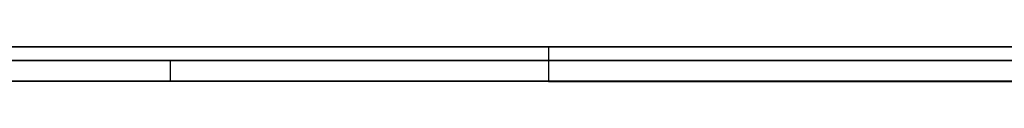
# Model space of a CAD drawing. Extents: x -2.05 to 2.05, y 0 to 2.3.
# Tile 27 of 74: x 1.017959 to 1.032155, y 2.219499 to 2.219999. Entities that reach past the tile are written whole.
import ezdxf

# ---------------------------------------------------------------- set-up
doc = ezdxf.new("R2010")
doc.units = 0
doc.layers.get('0').update_dxf_attribs({"linetype": 'CONTINUOUS'})

# ---------------------------------------------------------------- blocks, each defined once
blk = doc.blocks.new('*U1')
at = {"extrusion": (0, 1, 0)}
for p, q in [((1.978, 2.219999, -0.83), (-1.978, 2.219999, -0.83)), ((-1.978, 2.219999, 0.83), (1.978, 2.219999, 0.83)), ((0.708, 2.219999, -0.705), (1.628, 2.219999, -0.705)), ((1.628, 2.219999, -0.405), (0.708, 2.219999, -0.405)), ((1.038447, 2.219999, -0.246411), (1.025582, 2.219999, -0.246411)), ((1.025582, 2.219999, -0.261693), (1.038447, 2.219999, -0.261693)), ((1.025582, 2.219999, -0.246411), (1.025582, 2.219999, -0.261693)), ((1.038447, 2.219999, -0.201676), (1.025582, 2.219999, -0.201676)), ((1.025582, 2.219999, -0.216958), (1.038447, 2.219999, -0.216958)), ((1.025582, 2.219999, -0.201676), (1.025582, 2.219999, -0.216958)), ((1.628, 2.219799, -0.705), (0.708, 2.219799, -0.705)), ((0.708, 2.219799, -0.405), (1.628, 2.219799, -0.405)), ((1.038447, 2.219499, -0.261693), (1.025582, 2.219499, -0.261693)), ((1.025582, 2.219499, -0.246411), (1.038447, 2.219499, -0.246411)), ((1.025582, 2.219499, -0.261693), (1.025582, 2.219499, -0.246411)), ((1.038447, 2.219499, -0.216958), (1.025582, 2.219499, -0.216958)), ((1.025582, 2.219499, -0.201676), (1.038447, 2.219499, -0.201676)), ((1.025582, 2.219499, -0.216958), (1.025582, 2.219499, -0.201676))]:
    blk.add_line(p, q, dxfattribs=at)
for p, q in [((1.978, 2.219999, -0.83), (-1.978, 2.219999, -0.83)), ((0.708, 2.219999, -0.705), (1.628, 2.219999, -0.705)), ((1.025582, 2.219999, -0.261693), (1.038447, 2.219999, -0.261693)), ((1.025582, 2.219999, -0.261693), (1.025582, 2.219499, -0.261693)), ((1.025582, 2.219999, -0.216958), (1.038447, 2.219999, -0.216958)), ((1.025582, 2.219999, -0.216958), (1.025582, 2.219499, -0.216958)), ((1.628, 2.219799, -0.705), (0.708, 2.219799, -0.705)), ((1.020128, 2.219799, -0.580852), (1.020128, 2.219499, -0.580852)), ((1.020128, 2.219799, -0.580852), (1.020128, 2.219499, -0.580852)), ((1.038447, 2.219499, -0.261693), (1.025582, 2.219499, -0.261693)), ((1.038447, 2.219499, -0.216958), (1.025582, 2.219499, -0.216958))]:
    blk.add_line(p, q)
at = {"extrusion": (0, 0, -1)}
for p, q in [((-1.978, 2.219999, 0.83), (1.978, 2.219999, 0.83)), ((1.628, 2.219999, -0.405), (0.708, 2.219999, -0.405)), ((1.038447, 2.219999, -0.246411), (1.025582, 2.219999, -0.246411)), ((1.025582, 2.219999, -0.246411), (1.025582, 2.219499, -0.246411)), ((1.038447, 2.219999, -0.201676), (1.025582, 2.219999, -0.201676)), ((1.025582, 2.219999, -0.201676), (1.025582, 2.219499, -0.201676)), ((0.708, 2.219799, -0.405), (1.628, 2.219799, -0.405)), ((1.025582, 2.219499, -0.246411), (1.038447, 2.219499, -0.246411)), ((1.025582, 2.219499, -0.201676), (1.038447, 2.219499, -0.201676))]:
    blk.add_line(p, q, dxfattribs=at)
at = {"extrusion": (1, 0, 0)}
for p, q in [((1.025582, 2.219999, -0.246411), (1.025582, 2.219999, -0.261693)), ((1.025582, 2.219999, -0.246411), (1.025582, 2.219499, -0.246411)), ((1.025582, 2.219999, -0.261693), (1.025582, 2.219499, -0.261693)), ((1.025582, 2.219999, -0.201676), (1.025582, 2.219999, -0.216958)), ((1.025582, 2.219999, -0.201676), (1.025582, 2.219499, -0.201676)), ((1.025582, 2.219999, -0.216958), (1.025582, 2.219499, -0.216958)), ((1.025582, 2.219499, -0.261693), (1.025582, 2.219499, -0.246411)), ((1.025582, 2.219499, -0.216958), (1.025582, 2.219499, -0.201676))]:
    blk.add_line(p, q, dxfattribs=at)
for points in [[(1.03236, 2.2198, -0.48921), (1.03189, 2.2198, -0.489265), (1.03142, 2.2198, -0.489323), (1.03096, 2.2198, -0.489383), (1.03049, 2.2198, -0.489446), (1.03003, 2.2198, -0.489512), (1.02957, 2.2198, -0.48958), (1.02912, 2.2198, -0.489651), (1.02866, 2.2198, -0.489725), (1.02821, 2.2198, -0.489802), (1.02776, 2.2198, -0.489881), (1.02732, 2.2198, -0.489963), (1.02687, 2.2198, -0.490048), (1.02643, 2.2198, -0.490135), (1.02599, 2.2198, -0.490225), (1.02555, 2.2198, -0.490317), (1.02512, 2.2198, -0.490413), (1.02469, 2.2198, -0.490511), (1.02426, 2.2198, -0.490611), (1.02383, 2.2198, -0.490715), (1.0234, 2.2198, -0.490821), (1.02298, 2.2198, -0.49093), (1.02256, 2.2198, -0.491041), (1.02214, 2.2198, -0.491155), (1.02173, 2.2198, -0.491272), (1.02131, 2.2198, -0.491391), (1.0209, 2.2198, -0.491514), (1.02049, 2.2198, -0.491639), (1.02009, 2.2198, -0.491766), (1.01968, 2.2198, -0.491896), (1.01928, 2.2198, -0.492029), (1.01888, 2.2198, -0.492165), (1.01849, 2.2198, -0.492303), (1.01809, 2.2198, -0.492444), (1.0177, 2.2198, -0.492588)], [(1.03236, 2.2198, -0.48921), (1.03189, 2.2198, -0.489265), (1.03142, 2.2198, -0.489323), (1.03096, 2.2198, -0.489383), (1.03049, 2.2198, -0.489446), (1.03003, 2.2198, -0.489512), (1.02957, 2.2198, -0.48958), (1.02912, 2.2198, -0.489651), (1.02866, 2.2198, -0.489725), (1.02821, 2.2198, -0.489802), (1.02776, 2.2198, -0.489881), (1.02732, 2.2198, -0.489963), (1.02687, 2.2198, -0.490048), (1.02643, 2.2198, -0.490135), (1.02599, 2.2198, -0.490225), (1.02555, 2.2198, -0.490317), (1.02512, 2.2198, -0.490413), (1.02469, 2.2198, -0.490511), (1.02426, 2.2198, -0.490611), (1.02383, 2.2198, -0.490715), (1.0234, 2.2198, -0.490821), (1.02298, 2.2198, -0.49093), (1.02256, 2.2198, -0.491041), (1.02214, 2.2198, -0.491155), (1.02173, 2.2198, -0.491272), (1.02131, 2.2198, -0.491391), (1.0209, 2.2198, -0.491514), (1.02049, 2.2198, -0.491639), (1.02009, 2.2198, -0.491766), (1.01968, 2.2198, -0.491896), (1.01928, 2.2198, -0.492029), (1.01888, 2.2198, -0.492165), (1.01849, 2.2198, -0.492303), (1.01809, 2.2198, -0.492444), (1.0177, 2.2198, -0.492588)], [(1.02013, 2.2198, -0.580852), (1.01999, 2.2198, -0.580674), (1.01985, 2.2198, -0.580494), (1.01971, 2.2198, -0.580314), (1.01958, 2.2198, -0.580133), (1.01944, 2.2198, -0.579952), (1.0193, 2.2198, -0.57977), (1.01917, 2.2198, -0.579588), (1.01903, 2.2198, -0.579405), (1.0189, 2.2198, -0.579221), (1.01877, 2.2198, -0.579036), (1.01864, 2.2198, -0.578851), (1.01851, 2.2198, -0.578666), (1.01837, 2.2198, -0.578479), (1.01824, 2.2198, -0.578293), (1.01812, 2.2198, -0.578105), (1.01799, 2.2198, -0.577917), (1.01786, 2.2198, -0.577728)], [(1.01782, 2.2198, -0.509644), (1.01803, 2.2198, -0.509465), (1.01825, 2.2198, -0.509288), (1.01847, 2.2198, -0.509113), (1.01869, 2.2198, -0.50894), (1.01892, 2.2198, -0.508769), (1.01914, 2.2198, -0.5086), (1.01937, 2.2198, -0.508433), (1.0196, 2.2198, -0.508268), (1.01983, 2.2198, -0.508105), (1.02007, 2.2198, -0.507945), (1.0203, 2.2198, -0.507786), (1.02054, 2.2198, -0.507629), (1.02078, 2.2198, -0.507475), (1.02102, 2.2198, -0.507323), (1.02126, 2.2198, -0.507172), (1.02151, 2.2198, -0.507024), (1.02176, 2.2198, -0.506878), (1.02201, 2.2198, -0.506734), (1.02226, 2.2198, -0.506592), (1.02251, 2.2198, -0.506452), (1.02277, 2.2198, -0.506314), (1.02303, 2.2198, -0.506178), (1.02328, 2.2198, -0.506045), (1.02355, 2.2198, -0.505913), (1.02381, 2.2198, -0.505784), (1.02408, 2.2198, -0.505656), (1.02434, 2.2198, -0.505531), (1.02461, 2.2198, -0.505407), (1.02488, 2.2198, -0.505286), (1.02516, 2.2198, -0.505167), (1.02543, 2.2198, -0.50505), (1.02571, 2.2198, -0.504935), (1.02599, 2.2198, -0.504822), (1.02627, 2.2198, -0.504711), (1.02655, 2.2198, -0.504602), (1.02684, 2.2198, -0.504495), (1.02713, 2.2198, -0.50439), (1.02742, 2.2198, -0.504288), (1.02771, 2.2198, -0.504187), (1.028, 2.2198, -0.504089), (1.0283, 2.2198, -0.503992), (1.02859, 2.2198, -0.503898), (1.02889, 2.2198, -0.503806), (1.02919, 2.2198, -0.503716), (1.0295, 2.2198, -0.503628), (1.0298, 2.2198, -0.503542), (1.03011, 2.2198, -0.503458), (1.03042, 2.2198, -0.503376), (1.03073, 2.2198, -0.503296), (1.03104, 2.2198, -0.503218), (1.03136, 2.2198, -0.503143), (1.03168, 2.2198, -0.503069), (1.032, 2.2198, -0.502997), (1.03232, 2.2198, -0.502928)], [(1.01782, 2.2198, -0.509644), (1.01803, 2.2198, -0.509465), (1.01825, 2.2198, -0.509288), (1.01847, 2.2198, -0.509113), (1.01869, 2.2198, -0.50894), (1.01892, 2.2198, -0.508769), (1.01914, 2.2198, -0.5086), (1.01937, 2.2198, -0.508433), (1.0196, 2.2198, -0.508268), (1.01983, 2.2198, -0.508105), (1.02007, 2.2198, -0.507945), (1.0203, 2.2198, -0.507786), (1.02054, 2.2198, -0.507629), (1.02078, 2.2198, -0.507475), (1.02102, 2.2198, -0.507323), (1.02126, 2.2198, -0.507172), (1.02151, 2.2198, -0.507024), (1.02176, 2.2198, -0.506878), (1.02201, 2.2198, -0.506734), (1.02226, 2.2198, -0.506592), (1.02251, 2.2198, -0.506452), (1.02277, 2.2198, -0.506314), (1.02303, 2.2198, -0.506178), (1.02328, 2.2198, -0.506045), (1.02355, 2.2198, -0.505913), (1.02381, 2.2198, -0.505784), (1.02408, 2.2198, -0.505656), (1.02434, 2.2198, -0.505531), (1.02461, 2.2198, -0.505407), (1.02488, 2.2198, -0.505286), (1.02516, 2.2198, -0.505167), (1.02543, 2.2198, -0.50505), (1.02571, 2.2198, -0.504935), (1.02599, 2.2198, -0.504822), (1.02627, 2.2198, -0.504711), (1.02655, 2.2198, -0.504602), (1.02684, 2.2198, -0.504495), (1.02713, 2.2198, -0.50439), (1.02742, 2.2198, -0.504288), (1.02771, 2.2198, -0.504187), (1.028, 2.2198, -0.504089), (1.0283, 2.2198, -0.503992), (1.02859, 2.2198, -0.503898), (1.02889, 2.2198, -0.503806), (1.02919, 2.2198, -0.503716), (1.0295, 2.2198, -0.503628), (1.0298, 2.2198, -0.503542), (1.03011, 2.2198, -0.503458), (1.03042, 2.2198, -0.503376), (1.03073, 2.2198, -0.503296), (1.03104, 2.2198, -0.503218), (1.03136, 2.2198, -0.503143), (1.03168, 2.2198, -0.503069), (1.032, 2.2198, -0.502997), (1.03232, 2.2198, -0.502928)], [(1.02013, 2.2198, -0.580852), (1.01999, 2.2198, -0.580674), (1.01985, 2.2198, -0.580494), (1.01971, 2.2198, -0.580314), (1.01958, 2.2198, -0.580133), (1.01944, 2.2198, -0.579952), (1.0193, 2.2198, -0.57977), (1.01917, 2.2198, -0.579588), (1.01903, 2.2198, -0.579405), (1.0189, 2.2198, -0.579221), (1.01877, 2.2198, -0.579036), (1.01864, 2.2198, -0.578851), (1.01851, 2.2198, -0.578666), (1.01837, 2.2198, -0.578479), (1.01824, 2.2198, -0.578293), (1.01812, 2.2198, -0.578105), (1.01799, 2.2198, -0.577917), (1.01786, 2.2198, -0.577728)], [(1.01772, 2.2198, -0.59841), (1.01796, 2.2198, -0.59859), (1.0182, 2.2198, -0.598769), (1.01844, 2.2198, -0.598948), (1.01868, 2.2198, -0.599125), (1.01892, 2.2198, -0.599302), (1.01917, 2.2198, -0.599477), (1.01941, 2.2198, -0.599652), (1.01966, 2.2198, -0.599825), (1.0199, 2.2198, -0.599998), (1.02015, 2.2198, -0.600169), (1.0204, 2.2198, -0.60034), (1.02065, 2.2198, -0.600509), (1.0209, 2.2198, -0.600678), (1.02115, 2.2198, -0.600845), (1.0214, 2.2198, -0.601012), (1.02166, 2.2198, -0.601178), (1.02191, 2.2198, -0.601342), (1.02216, 2.2198, -0.601506), (1.02242, 2.2198, -0.601668), (1.02268, 2.2198, -0.60183), (1.02294, 2.2198, -0.601991), (1.0232, 2.2198, -0.60215), (1.02346, 2.2198, -0.602309), (1.02372, 2.2198, -0.602467), (1.02398, 2.2198, -0.602623), (1.02424, 2.2198, -0.602779), (1.0245, 2.2198, -0.602934), (1.02477, 2.2198, -0.603087), (1.02504, 2.2198, -0.60324), (1.0253, 2.2198, -0.603392), (1.02557, 2.2198, -0.603543), (1.02584, 2.2198, -0.603692), (1.02611, 2.2198, -0.603841), (1.02638, 2.2198, -0.603989), (1.02665, 2.2198, -0.604136), (1.02692, 2.2198, -0.604282), (1.0272, 2.2198, -0.604426), (1.02747, 2.2198, -0.60457), (1.02774, 2.2198, -0.604713), (1.02802, 2.2198, -0.604855), (1.0283, 2.2198, -0.604996), (1.02858, 2.2198, -0.605136), (1.02886, 2.2198, -0.605275), (1.02914, 2.2198, -0.605413), (1.02942, 2.2198, -0.60555), (1.0297, 2.2198, -0.605685), (1.02998, 2.2198, -0.60582), (1.03027, 2.2198, -0.605954), (1.03055, 2.2198, -0.606087), (1.03084, 2.2198, -0.606219), (1.03112, 2.2198, -0.60635), (1.03141, 2.2198, -0.60648), (1.0317, 2.2198, -0.606609), (1.03199, 2.2198, -0.606737), (1.03228, 2.2198, -0.606864)], [(1.01772, 2.2198, -0.59841), (1.01796, 2.2198, -0.59859), (1.0182, 2.2198, -0.598769), (1.01844, 2.2198, -0.598948), (1.01868, 2.2198, -0.599125), (1.01892, 2.2198, -0.599302), (1.01917, 2.2198, -0.599477), (1.01941, 2.2198, -0.599652), (1.01966, 2.2198, -0.599825), (1.0199, 2.2198, -0.599998), (1.02015, 2.2198, -0.600169), (1.0204, 2.2198, -0.60034), (1.02065, 2.2198, -0.600509), (1.0209, 2.2198, -0.600678), (1.02115, 2.2198, -0.600845), (1.0214, 2.2198, -0.601012), (1.02166, 2.2198, -0.601178), (1.02191, 2.2198, -0.601342), (1.02216, 2.2198, -0.601506), (1.02242, 2.2198, -0.601668), (1.02268, 2.2198, -0.60183), (1.02294, 2.2198, -0.601991), (1.0232, 2.2198, -0.60215), (1.02346, 2.2198, -0.602309), (1.02372, 2.2198, -0.602467), (1.02398, 2.2198, -0.602623), (1.02424, 2.2198, -0.602779), (1.0245, 2.2198, -0.602934), (1.02477, 2.2198, -0.603087), (1.02504, 2.2198, -0.60324), (1.0253, 2.2198, -0.603392), (1.02557, 2.2198, -0.603543), (1.02584, 2.2198, -0.603692), (1.02611, 2.2198, -0.603841), (1.02638, 2.2198, -0.603989), (1.02665, 2.2198, -0.604136), (1.02692, 2.2198, -0.604282), (1.0272, 2.2198, -0.604426), (1.02747, 2.2198, -0.60457), (1.02774, 2.2198, -0.604713), (1.02802, 2.2198, -0.604855), (1.0283, 2.2198, -0.604996), (1.02858, 2.2198, -0.605136), (1.02886, 2.2198, -0.605275), (1.02914, 2.2198, -0.605413), (1.02942, 2.2198, -0.60555), (1.0297, 2.2198, -0.605685), (1.02998, 2.2198, -0.60582), (1.03027, 2.2198, -0.605954), (1.03055, 2.2198, -0.606087), (1.03084, 2.2198, -0.606219), (1.03112, 2.2198, -0.60635), (1.03141, 2.2198, -0.60648), (1.0317, 2.2198, -0.606609), (1.03199, 2.2198, -0.606737), (1.03228, 2.2198, -0.606864)], [(1.03228, 2.2198, -0.592022), (1.03208, 2.2198, -0.591894), (1.03189, 2.2198, -0.591765), (1.0317, 2.2198, -0.591635), (1.03151, 2.2198, -0.591505), (1.03132, 2.2198, -0.591374), (1.03113, 2.2198, -0.591242), (1.03094, 2.2198, -0.591109), (1.03075, 2.2198, -0.590976), (1.03056, 2.2198, -0.590842), (1.03037, 2.2198, -0.590707), (1.03019, 2.2198, -0.590571), (1.03, 2.2198, -0.590435), (1.02982, 2.2198, -0.590297), (1.02963, 2.2198, -0.590159), (1.02945, 2.2198, -0.590021), (1.02926, 2.2198, -0.589881), (1.02908, 2.2198, -0.589741), (1.0289, 2.2198, -0.5896), (1.02872, 2.2198, -0.589458), (1.02854, 2.2198, -0.589316), (1.02836, 2.2198, -0.589172), (1.02818, 2.2198, -0.589028), (1.028, 2.2198, -0.588883), (1.02783, 2.2198, -0.588738), (1.02765, 2.2198, -0.588591), (1.02747, 2.2198, -0.588444), (1.0273, 2.2198, -0.588296), (1.02712, 2.2198, -0.588148), (1.02695, 2.2198, -0.587998), (1.02678, 2.2198, -0.587848), (1.0266, 2.2198, -0.587697), (1.02643, 2.2198, -0.587546), (1.02626, 2.2198, -0.587393), (1.02609, 2.2198, -0.58724), (1.02592, 2.2198, -0.587086), (1.02575, 2.2198, -0.586931), (1.02558, 2.2198, -0.586776), (1.02541, 2.2198, -0.586619), (1.02525, 2.2198, -0.586462), (1.02508, 2.2198, -0.586305), (1.02492, 2.2198, -0.586146), (1.02475, 2.2198, -0.585987), (1.02459, 2.2198, -0.585827), (1.02442, 2.2198, -0.585666), (1.02426, 2.2198, -0.585504), (1.0241, 2.2198, -0.585342), (1.02394, 2.2198, -0.585179), (1.02378, 2.2198, -0.585015), (1.02362, 2.2198, -0.58485), (1.02346, 2.2198, -0.584685), (1.0233, 2.2198, -0.584518), (1.02314, 2.2198, -0.584351), (1.02298, 2.2198, -0.584184), (1.02283, 2.2198, -0.584015), (1.02267, 2.2198, -0.583846), (1.02252, 2.2198, -0.583676), (1.02236, 2.2198, -0.583505), (1.02221, 2.2198, -0.583334), (1.02205, 2.2198, -0.583161), (1.0219, 2.2198, -0.582988), (1.02175, 2.2198, -0.582815), (1.0216, 2.2198, -0.58264), (1.02145, 2.2198, -0.582465), (1.0213, 2.2198, -0.582289), (1.02115, 2.2198, -0.582112), (1.021, 2.2198, -0.581934), (1.02085, 2.2198, -0.581756), (1.02071, 2.2198, -0.581577), (1.02056, 2.2198, -0.581397), (1.02042, 2.2198, -0.581216), (1.02027, 2.2198, -0.581034), (1.02013, 2.2198, -0.580852)], [(1.03228, 2.2198, -0.592022), (1.03208, 2.2198, -0.591894), (1.03189, 2.2198, -0.591765), (1.0317, 2.2198, -0.591635), (1.03151, 2.2198, -0.591505), (1.03132, 2.2198, -0.591374), (1.03113, 2.2198, -0.591242), (1.03094, 2.2198, -0.591109), (1.03075, 2.2198, -0.590976), (1.03056, 2.2198, -0.590842), (1.03037, 2.2198, -0.590707), (1.03019, 2.2198, -0.590571), (1.03, 2.2198, -0.590435), (1.02982, 2.2198, -0.590297), (1.02963, 2.2198, -0.590159), (1.02945, 2.2198, -0.590021), (1.02926, 2.2198, -0.589881), (1.02908, 2.2198, -0.589741), (1.0289, 2.2198, -0.5896), (1.02872, 2.2198, -0.589458), (1.02854, 2.2198, -0.589316), (1.02836, 2.2198, -0.589172), (1.02818, 2.2198, -0.589028), (1.028, 2.2198, -0.588883), (1.02783, 2.2198, -0.588738), (1.02765, 2.2198, -0.588591), (1.02747, 2.2198, -0.588444), (1.0273, 2.2198, -0.588296), (1.02712, 2.2198, -0.588148), (1.02695, 2.2198, -0.587998), (1.02678, 2.2198, -0.587848), (1.0266, 2.2198, -0.587697), (1.02643, 2.2198, -0.587546), (1.02626, 2.2198, -0.587393), (1.02609, 2.2198, -0.58724), (1.02592, 2.2198, -0.587086), (1.02575, 2.2198, -0.586931), (1.02558, 2.2198, -0.586776), (1.02541, 2.2198, -0.586619), (1.02525, 2.2198, -0.586462), (1.02508, 2.2198, -0.586305), (1.02492, 2.2198, -0.586146), (1.02475, 2.2198, -0.585987), (1.02459, 2.2198, -0.585827), (1.02442, 2.2198, -0.585666), (1.02426, 2.2198, -0.585504), (1.0241, 2.2198, -0.585342), (1.02394, 2.2198, -0.585179), (1.02378, 2.2198, -0.585015), (1.02362, 2.2198, -0.58485), (1.02346, 2.2198, -0.584685), (1.0233, 2.2198, -0.584518), (1.02314, 2.2198, -0.584351), (1.02298, 2.2198, -0.584184), (1.02283, 2.2198, -0.584015), (1.02267, 2.2198, -0.583846), (1.02252, 2.2198, -0.583676), (1.02236, 2.2198, -0.583505), (1.02221, 2.2198, -0.583334), (1.02205, 2.2198, -0.583161), (1.0219, 2.2198, -0.582988), (1.02175, 2.2198, -0.582815), (1.0216, 2.2198, -0.58264), (1.02145, 2.2198, -0.582465), (1.0213, 2.2198, -0.582289), (1.02115, 2.2198, -0.582112), (1.021, 2.2198, -0.581934), (1.02085, 2.2198, -0.581756), (1.02071, 2.2198, -0.581577), (1.02056, 2.2198, -0.581397), (1.02042, 2.2198, -0.581216), (1.02027, 2.2198, -0.581034), (1.02013, 2.2198, -0.580852)], [(1.01764, 2.2195, -0.492608), (1.01823, 2.2195, -0.492393), (1.01883, 2.2195, -0.492183), (1.01943, 2.2195, -0.49198), (1.02004, 2.2195, -0.491782), (1.02065, 2.2195, -0.491591), (1.02127, 2.2195, -0.491406), (1.02189, 2.2195, -0.491227), (1.02252, 2.2195, -0.491054), (1.02315, 2.2195, -0.490886), (1.02379, 2.2195, -0.490726), (1.02443, 2.2195, -0.490571), (1.02508, 2.2195, -0.490422), (1.02573, 2.2195, -0.490279), (1.02639, 2.2195, -0.490142), (1.02706, 2.2195, -0.490012), (1.02773, 2.2195, -0.489887), (1.0284, 2.2195, -0.489769), (1.02909, 2.2195, -0.489657), (1.02977, 2.2195, -0.48955), (1.03046, 2.2195, -0.48945), (1.03116, 2.2195, -0.489356), (1.03186, 2.2195, -0.489268), (1.03257, 2.2195, -0.489186)], [(1.01764, 2.2195, -0.492608), (1.01823, 2.2195, -0.492393), (1.01883, 2.2195, -0.492183), (1.01943, 2.2195, -0.49198), (1.02004, 2.2195, -0.491782), (1.02065, 2.2195, -0.491591), (1.02127, 2.2195, -0.491406), (1.02189, 2.2195, -0.491227), (1.02252, 2.2195, -0.491054), (1.02315, 2.2195, -0.490886), (1.02379, 2.2195, -0.490726), (1.02443, 2.2195, -0.490571), (1.02508, 2.2195, -0.490422), (1.02573, 2.2195, -0.490279), (1.02639, 2.2195, -0.490142), (1.02706, 2.2195, -0.490012), (1.02773, 2.2195, -0.489887), (1.0284, 2.2195, -0.489769), (1.02909, 2.2195, -0.489657), (1.02977, 2.2195, -0.48955), (1.03046, 2.2195, -0.48945), (1.03116, 2.2195, -0.489356), (1.03186, 2.2195, -0.489268), (1.03257, 2.2195, -0.489186)], [(1.01792, 2.2195, -0.577814), (1.01811, 2.2195, -0.578098), (1.0183, 2.2195, -0.578379), (1.0185, 2.2195, -0.57866), (1.0187, 2.2195, -0.578939), (1.0189, 2.2195, -0.579216), (1.0191, 2.2195, -0.579493), (1.0193, 2.2195, -0.579767), (1.01951, 2.2195, -0.580041), (1.01971, 2.2195, -0.580313), (1.01992, 2.2195, -0.580583), (1.02013, 2.2195, -0.580852)], [(1.03229, 2.2195, -0.502934), (1.03181, 2.2195, -0.503039), (1.03133, 2.2195, -0.50315), (1.03086, 2.2195, -0.503264), (1.03039, 2.2195, -0.503384), (1.02992, 2.2195, -0.503508), (1.02946, 2.2195, -0.503637), (1.02901, 2.2195, -0.503771), (1.02856, 2.2195, -0.503909), (1.02811, 2.2195, -0.504052), (1.02767, 2.2195, -0.5042), (1.02723, 2.2195, -0.504352), (1.0268, 2.2195, -0.504509), (1.02637, 2.2195, -0.504671), (1.02595, 2.2195, -0.504838), (1.02553, 2.2195, -0.505009), (1.02512, 2.2195, -0.505184), (1.02471, 2.2195, -0.505365), (1.0243, 2.2195, -0.50555), (1.0239, 2.2195, -0.50574), (1.0235, 2.2195, -0.505935), (1.02311, 2.2195, -0.506134), (1.02272, 2.2195, -0.506338), (1.02234, 2.2195, -0.506547), (1.02196, 2.2195, -0.50676), (1.02159, 2.2195, -0.506978), (1.02122, 2.2195, -0.507201), (1.02085, 2.2195, -0.507428), (1.02049, 2.2195, -0.50766), (1.02014, 2.2195, -0.507897), (1.01978, 2.2195, -0.508138), (1.01944, 2.2195, -0.508385), (1.01909, 2.2195, -0.508635), (1.01876, 2.2195, -0.508891), (1.01842, 2.2195, -0.509151), (1.01809, 2.2195, -0.509416), (1.01777, 2.2195, -0.509686)], [(1.03229, 2.2195, -0.502934), (1.03181, 2.2195, -0.503039), (1.03133, 2.2195, -0.50315), (1.03086, 2.2195, -0.503264), (1.03039, 2.2195, -0.503384), (1.02992, 2.2195, -0.503508), (1.02946, 2.2195, -0.503637), (1.02901, 2.2195, -0.503771), (1.02856, 2.2195, -0.503909), (1.02811, 2.2195, -0.504052), (1.02767, 2.2195, -0.5042), (1.02723, 2.2195, -0.504352), (1.0268, 2.2195, -0.504509), (1.02637, 2.2195, -0.504671), (1.02595, 2.2195, -0.504838), (1.02553, 2.2195, -0.505009), (1.02512, 2.2195, -0.505184), (1.02471, 2.2195, -0.505365), (1.0243, 2.2195, -0.50555), (1.0239, 2.2195, -0.50574), (1.0235, 2.2195, -0.505935), (1.02311, 2.2195, -0.506134), (1.02272, 2.2195, -0.506338), (1.02234, 2.2195, -0.506547), (1.02196, 2.2195, -0.50676), (1.02159, 2.2195, -0.506978), (1.02122, 2.2195, -0.507201), (1.02085, 2.2195, -0.507428), (1.02049, 2.2195, -0.50766), (1.02014, 2.2195, -0.507897), (1.01978, 2.2195, -0.508138), (1.01944, 2.2195, -0.508385), (1.01909, 2.2195, -0.508635), (1.01876, 2.2195, -0.508891), (1.01842, 2.2195, -0.509151), (1.01809, 2.2195, -0.509416), (1.01777, 2.2195, -0.509686)], [(1.01792, 2.2195, -0.577814), (1.01811, 2.2195, -0.578098), (1.0183, 2.2195, -0.578379), (1.0185, 2.2195, -0.57866), (1.0187, 2.2195, -0.578939), (1.0189, 2.2195, -0.579216), (1.0191, 2.2195, -0.579493), (1.0193, 2.2195, -0.579767), (1.01951, 2.2195, -0.580041), (1.01971, 2.2195, -0.580313), (1.01992, 2.2195, -0.580583), (1.02013, 2.2195, -0.580852)], [(1.0322, 2.2195, -0.606831), (1.03177, 2.2195, -0.60664), (1.03133, 2.2195, -0.606446), (1.0309, 2.2195, -0.606249), (1.03047, 2.2195, -0.606051), (1.03004, 2.2195, -0.60585), (1.02962, 2.2195, -0.605647), (1.0292, 2.2195, -0.605442), (1.02877, 2.2195, -0.605234), (1.02836, 2.2195, -0.605025), (1.02794, 2.2195, -0.604813), (1.02752, 2.2195, -0.604598), (1.02711, 2.2195, -0.604382), (1.0267, 2.2195, -0.604163), (1.02629, 2.2195, -0.603943), (1.02589, 2.2195, -0.603719), (1.02548, 2.2195, -0.603494), (1.02508, 2.2195, -0.603267), (1.02468, 2.2195, -0.603037), (1.02428, 2.2195, -0.602805), (1.02389, 2.2195, -0.60257), (1.0235, 2.2195, -0.602334), (1.02311, 2.2195, -0.602095), (1.02272, 2.2195, -0.601854), (1.02233, 2.2195, -0.601611), (1.02195, 2.2195, -0.601365), (1.02156, 2.2195, -0.601118), (1.02118, 2.2195, -0.600868), (1.02081, 2.2195, -0.600616), (1.02043, 2.2195, -0.600361), (1.02006, 2.2195, -0.600105), (1.01968, 2.2195, -0.599846), (1.01932, 2.2195, -0.599585), (1.01895, 2.2195, -0.599321), (1.01858, 2.2195, -0.599056), (1.01822, 2.2195, -0.598788), (1.01786, 2.2195, -0.598518)], [(1.0322, 2.2195, -0.606831), (1.03177, 2.2195, -0.60664), (1.03133, 2.2195, -0.606446), (1.0309, 2.2195, -0.606249), (1.03047, 2.2195, -0.606051), (1.03004, 2.2195, -0.60585), (1.02962, 2.2195, -0.605647), (1.0292, 2.2195, -0.605442), (1.02877, 2.2195, -0.605234), (1.02836, 2.2195, -0.605025), (1.02794, 2.2195, -0.604813), (1.02752, 2.2195, -0.604598), (1.02711, 2.2195, -0.604382), (1.0267, 2.2195, -0.604163), (1.02629, 2.2195, -0.603943), (1.02589, 2.2195, -0.603719), (1.02548, 2.2195, -0.603494), (1.02508, 2.2195, -0.603267), (1.02468, 2.2195, -0.603037), (1.02428, 2.2195, -0.602805), (1.02389, 2.2195, -0.60257), (1.0235, 2.2195, -0.602334), (1.02311, 2.2195, -0.602095), (1.02272, 2.2195, -0.601854), (1.02233, 2.2195, -0.601611), (1.02195, 2.2195, -0.601365), (1.02156, 2.2195, -0.601118), (1.02118, 2.2195, -0.600868), (1.02081, 2.2195, -0.600616), (1.02043, 2.2195, -0.600361), (1.02006, 2.2195, -0.600105), (1.01968, 2.2195, -0.599846), (1.01932, 2.2195, -0.599585), (1.01895, 2.2195, -0.599321), (1.01858, 2.2195, -0.599056), (1.01822, 2.2195, -0.598788), (1.01786, 2.2195, -0.598518)], [(1.02013, 2.2195, -0.580852), (1.02034, 2.2195, -0.581126), (1.02056, 2.2195, -0.581398), (1.02078, 2.2195, -0.581668), (1.021, 2.2195, -0.581937), (1.02123, 2.2195, -0.582204), (1.02145, 2.2195, -0.582469), (1.02168, 2.2195, -0.582732), (1.02191, 2.2195, -0.582994), (1.02214, 2.2195, -0.583254), (1.02237, 2.2195, -0.583512), (1.0226, 2.2195, -0.583768), (1.02283, 2.2195, -0.584023), (1.02307, 2.2195, -0.584276), (1.02331, 2.2195, -0.584528), (1.02355, 2.2195, -0.584777), (1.02379, 2.2195, -0.585025), (1.02403, 2.2195, -0.585271), (1.02427, 2.2195, -0.585516), (1.02452, 2.2195, -0.585758), (1.02476, 2.2195, -0.585999), (1.02501, 2.2195, -0.586238), (1.02526, 2.2195, -0.586476), (1.02551, 2.2195, -0.586712), (1.02577, 2.2195, -0.586946), (1.02602, 2.2195, -0.587178), (1.02628, 2.2195, -0.587409), (1.02653, 2.2195, -0.587638), (1.02679, 2.2195, -0.587865), (1.02706, 2.2195, -0.58809), (1.02732, 2.2195, -0.588314), (1.02758, 2.2195, -0.588536), (1.02785, 2.2195, -0.588756), (1.02812, 2.2195, -0.588975), (1.02838, 2.2195, -0.589192), (1.02865, 2.2195, -0.589407), (1.02893, 2.2195, -0.58962), (1.0292, 2.2195, -0.589832), (1.02948, 2.2195, -0.590042), (1.02975, 2.2195, -0.59025), (1.03003, 2.2195, -0.590456), (1.03031, 2.2195, -0.590661), (1.03059, 2.2195, -0.590864), (1.03087, 2.2195, -0.591065), (1.03116, 2.2195, -0.591265), (1.03145, 2.2195, -0.591463), (1.03173, 2.2195, -0.591659), (1.03202, 2.2195, -0.591853), (1.03231, 2.2195, -0.592046)], [(1.02013, 2.2195, -0.580852), (1.02034, 2.2195, -0.581126), (1.02056, 2.2195, -0.581398), (1.02078, 2.2195, -0.581668), (1.021, 2.2195, -0.581937), (1.02123, 2.2195, -0.582204), (1.02145, 2.2195, -0.582469), (1.02168, 2.2195, -0.582732), (1.02191, 2.2195, -0.582994), (1.02214, 2.2195, -0.583254), (1.02237, 2.2195, -0.583512), (1.0226, 2.2195, -0.583768), (1.02283, 2.2195, -0.584023), (1.02307, 2.2195, -0.584276), (1.02331, 2.2195, -0.584528), (1.02355, 2.2195, -0.584777), (1.02379, 2.2195, -0.585025), (1.02403, 2.2195, -0.585271), (1.02427, 2.2195, -0.585516), (1.02452, 2.2195, -0.585758), (1.02476, 2.2195, -0.585999), (1.02501, 2.2195, -0.586238), (1.02526, 2.2195, -0.586476), (1.02551, 2.2195, -0.586712), (1.02577, 2.2195, -0.586946), (1.02602, 2.2195, -0.587178), (1.02628, 2.2195, -0.587409), (1.02653, 2.2195, -0.587638), (1.02679, 2.2195, -0.587865), (1.02706, 2.2195, -0.58809), (1.02732, 2.2195, -0.588314), (1.02758, 2.2195, -0.588536), (1.02785, 2.2195, -0.588756), (1.02812, 2.2195, -0.588975), (1.02838, 2.2195, -0.589192), (1.02865, 2.2195, -0.589407), (1.02893, 2.2195, -0.58962), (1.0292, 2.2195, -0.589832), (1.02948, 2.2195, -0.590042), (1.02975, 2.2195, -0.59025), (1.03003, 2.2195, -0.590456), (1.03031, 2.2195, -0.590661), (1.03059, 2.2195, -0.590864), (1.03087, 2.2195, -0.591065), (1.03116, 2.2195, -0.591265), (1.03145, 2.2195, -0.591463), (1.03173, 2.2195, -0.591659), (1.03202, 2.2195, -0.591853), (1.03231, 2.2195, -0.592046)]]:
    blk.add_polyline3d(points)

msp = doc.modelspace()

# ---------------------------------------------------------------- block references
msp.add_blockref('*U1', (0, 0))

doc.saveas('drawing.dxf')
